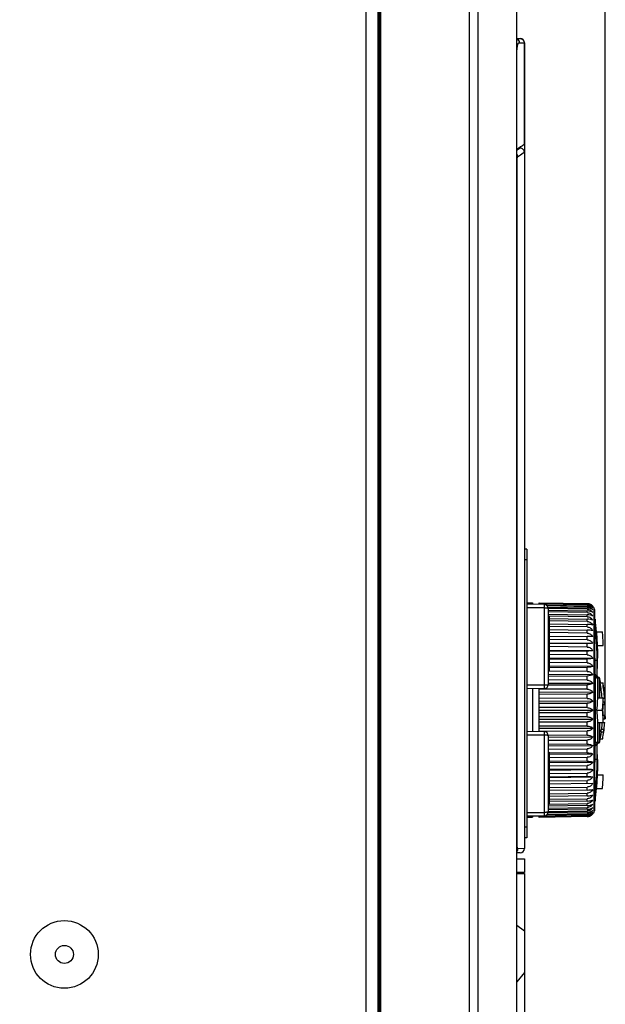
# Model space of a CAD drawing. Header units: millimetres. Extents: x 1117 to 38156, y -1945 to 7303.
# Tile 245 of 256: x 9301 to 9372, y 522 to 641. Entities that reach past the tile are written whole.
import ezdxf

# ---------------------------------------------------------------- set-up
doc = ezdxf.new("R2010")
doc.units = ezdxf.units.MM
doc.styles.get("Standard").update_dxf_attribs({"font": 'arial.ttf'})
doc.dimstyles.new('DIMSTYLE_1', dxfattribs={"dimtxt": 4.2, "dimasz": 3.6, "dimexe": 2.5, "dimexo": 0, "dimgap": 1.05, "dimtad": 1, "dimdsep": 46, "dimtxsty": 'Standard', "dimblk": '_FILLED', "dimblk1": '_FILLED', "dimblk2": '_FILLED', "dimcen": 0.09, "dimazin": 2, "dimtp": 0.01, "dimtm": 0.01, "dimtfac": 1, "dimtofl": 0, "dimtmove": 0, "dimatfit": 3, "dimldrblk": '_FILLED', "dimfxl": 0, "dimtolj": 1, "dimarcsym": 0})

# ---------------------------------------------------------------- blocks, each defined once
blk = doc.blocks.new('_FILLED')
at = {"color": 0, "linetype": 'ByBlock'}
blk.add_solid([(0, 0), (-1, 0.167), (-1, -0.167)], dxfattribs=at)
blk = doc.blocks.new('*D83')
at = {"color": 0, "linetype": 'Continuous', "lineweight": -2}
for p, q in [((9103.52, 697.05), (9103.52, 740.78)), ((9372.22, 557.71), (9372.22, 740.78)), ((9107.12, 738.28), (9368.62, 738.28))]:
    blk.add_line(p, q, dxfattribs=at)
at = {"layer": 'Defpoints', "color": 0, "linetype": 'Continuous'}
for p in [(9372.22, 738.28), (9103.52, 697.05), (9372.22, 557.71)]:
    blk.add_point(p, dxfattribs=at)
at = {"color": 0, "linetype": 'Continuous', "lineweight": -2, "xscale": 3.6, "yscale": 3.6, "zscale": 3.6, "rotation": 180}
blk.add_blockref('_FILLED', (9103.52, 738.28), dxfattribs=at)
at = {"color": 0, "linetype": 'Continuous', "lineweight": -2, "xscale": 3.6, "yscale": 3.6, "zscale": 3.6}
blk.add_blockref('_FILLED', (9372.22, 738.28), dxfattribs=at)
at = {"color": 0, "linetype": 'Continuous', "insert": (9228.76, 744.43), "char_height": 10, "attachment_point": 5}
blk.add_mtext('\\A1;268.7', dxfattribs=at)

msp = doc.modelspace()

# ---------------------------------------------------------------- linework, layer by layer
at = {"color": 7, "linetype": 'Continuous'}
for p, q in [((9344.724, 67.051), (9344.724, 683.051)), ((9345.024, 67.051), (9345.024, 683.051)), ((9355.793, 67.051), (9355.793, 683.051)), ((9356.813, 67.051), (9356.813, 683.051)), ((9361.519, 67.051), (9361.519, 683.051)), ((9361.524, 68.251), (9361.524, 681.851)), ((9343.224, 681.051), (9343.224, 69.051)), ((9344.822, 681.051), (9344.822, 69.051)), ((9361.524, 639.031), (9361.933, 639.024)), ((9361.805, 638.535), (9362.415, 638.524)), ((9362.415, 638.524), (9362.424, 638.524)), ((9362.415, 638.524), (9362.415, 626.193)), ((9362.424, 638.524), (9362.424, 626.205)), ((9361.924, 625.756), (9361.924, 625.873)), ((9362.424, 626.193), (9362.424, 540.87)), ((9362.424, 625.254), (9362.424, 625.266)), ((9361.524, 624.222), (9361.544, 624.222)), ((9361.544, 541.355), (9361.544, 624.222)), ((9362.724, 577.161), (9362.424, 577.161)), ((9362.724, 577.161), (9362.724, 542.161)), ((9362.724, 575.861), (9362.424, 575.861)), ((9362.724, 570.655), (9363.424, 570.643)), ((9364.833, 570.456), (9362.724, 570.493)), ((9363.424, 570.643), (9363.424, 570.48)), ((9364.224, 570.657), (9370.044, 570.556)), ((9364.224, 570.466), (9364.224, 570.657)), ((9370.044, 570.532), (9364.224, 570.634)), ((9364.224, 570.582), (9370.044, 570.481)), ((9370.044, 570.411), (9364.224, 570.512)), ((9364.833, 570.456), (9364.833, 560.265)), ((9365.062, 570.394), (9370.044, 570.308)), ((9370.044, 570.532), (9370.044, 570.556)), ((9370.044, 570.411), (9370.044, 570.481)), ((9364.833, 570.061), (9362.724, 570.061)), ((9370.044, 570.193), (9365.203, 570.275)), ((9365.295, 570.119), (9370.044, 570.039)), ((9370.044, 569.88), (9365.324, 569.957)), ((9365.324, 569.956), (9365.324, 560.765)), ((9365.324, 569.753), (9370.044, 569.676)), ((9370.044, 569.473), (9365.324, 569.548)), ((9365.324, 569.296), (9370.044, 569.221)), ((9370.044, 570.193), (9370.044, 570.308)), ((9370.044, 569.88), (9370.044, 570.039)), ((9370.044, 569.473), (9370.044, 569.676)), ((9370.044, 568.977), (9370.044, 569.221)), ((9370.89, 569.918), (9370.899, 569.861)), ((9370.89, 545.403), (9370.89, 569.918)), ((9370.899, 569.861), (9370.899, 545.461)), ((9365.324, 569.061), (9365.424, 569.061)), ((9365.424, 569.061), (9365.424, 562.461)), ((9370.044, 568.977), (9365.424, 569.047)), ((9365.424, 568.749), (9370.044, 568.679)), ((9370.044, 568.395), (9365.424, 568.461)), ((9365.424, 568.119), (9370.044, 568.052)), ((9370.044, 568.395), (9370.044, 568.679)), ((9370.044, 567.73), (9370.044, 568.052)), ((9370.899, 567.937), (9370.92, 567.949)), ((9370.978, 568.694), (9370.978, 567.978)), ((9365.324, 567.461), (9365.424, 567.461)), ((9370.044, 567.73), (9365.424, 567.792)), ((9365.424, 567.409), (9370.044, 567.347)), ((9370.044, 566.99), (9365.424, 567.047)), ((9370.044, 566.99), (9370.044, 567.347)), ((9371.179, 567.161), (9371.882, 567.161)), ((9365.424, 566.625), (9370.044, 566.568)), ((9370.044, 566.178), (9365.424, 566.23)), ((9365.424, 565.809), (9370.711, 565.75)), ((9365.424, 565.773), (9370.044, 565.721)), ((9370.711, 566.56), (9370.044, 566.568)), ((9370.044, 566.178), (9370.044, 566.568)), ((9370.044, 565.301), (9370.044, 565.721)), ((9365.324, 564.961), (9365.424, 564.961)), ((9370.044, 565.301), (9365.424, 565.347)), ((9365.424, 564.932), (9370.711, 564.879)), ((9365.424, 564.859), (9370.044, 564.813)), ((9370.044, 564.366), (9365.424, 564.407)), ((9370.044, 564.366), (9370.044, 564.813)), ((9371.272, 565.495), (9371.972, 565.495)), ((9371.279, 565.064), (9371.279, 563.956)), ((9365.424, 563.999), (9370.711, 563.953)), ((9365.424, 563.89), (9370.044, 563.85)), ((9370.044, 563.381), (9365.424, 563.415)), ((9370.044, 563.381), (9370.044, 563.85)), ((9371.205, 563.658), (9370.988, 563.65)), ((9371.268, 563.047), (9371.275, 563.424)), ((9371.274, 563.419), (9371.277, 563.618)), ((9371.276, 563.523), (9371.277, 563.655)), ((9365.324, 562.461), (9365.424, 562.461)), ((9370.044, 562.351), (9365.324, 562.379)), ((9365.324, 561.997), (9370.711, 561.965)), ((9365.424, 563.018), (9370.711, 562.979)), ((9365.424, 562.874), (9370.044, 562.84)), ((9370.044, 562.351), (9370.044, 562.84)), ((9371.205, 561.746), (9370.988, 561.998)), ((9371.255, 562.21), (9371.256, 562.337)), ((9371.255, 562.15), (9371.256, 562.27)), ((9371.256, 562.042), (9371.255, 562.152)), ((9371.256, 562.334), (9371.257, 562.472)), ((9371.257, 561.948), (9371.256, 562.043)), ((9371.258, 561.903), (9371.256, 561.993)), ((9371.257, 562.404), (9371.258, 562.549)), ((9371.258, 562.546), (9371.263, 562.783)), ((9371.261, 562.704), (9371.269, 563.134)), ((9371.266, 562.954), (9371.268, 563.043)), ((9365.324, 561.819), (9370.044, 561.791)), ((9370.044, 561.286), (9365.324, 561.308)), ((9365.324, 560.942), (9370.711, 560.918)), ((9370.044, 561.286), (9370.044, 561.791)), ((9370.92, 561.733), (9370.899, 561.763)), ((9370.978, 561.569), (9370.978, 553.752)), ((9371.203, 561.773), (9371.204, 561.75)), ((9371.23, 561.712), (9371.205, 561.746)), ((9371.259, 561.863), (9371.258, 561.904)), ((9371.26, 561.826), (9371.259, 561.863)), ((9371.262, 561.761), (9371.261, 561.792)), ((9371.262, 561.76), (9371.261, 561.791)), ((9371.36, 561.661), (9371.268, 561.661)), ((9371.279, 561.546), (9371.277, 561.584)), ((9371.279, 561.546), (9371.279, 559.161)), ((9371.36, 559.161), (9371.36, 561.661)), ((9371.556, 559.161), (9371.556, 561.499)), ((9371.611, 560.961), (9371.957, 560.961)), ((9364.833, 560.661), (9362.724, 560.661)), ((9364.833, 560.265), (9362.724, 560.229)), ((9363.424, 560.241), (9363.424, 555.08)), ((9364.224, 555.066), (9364.224, 560.255)), ((9370.044, 560.194), (9364.224, 560.211)), ((9364.224, 559.866), (9370.711, 559.846)), ((9364.224, 559.624), (9370.044, 559.606)), ((9365.324, 560.731), (9370.044, 560.71)), ((9370.044, 560.194), (9370.044, 560.71)), ((9370.044, 559.082), (9370.044, 559.606)), ((9372.005, 560.648), (9371.982, 560.648)), ((9370.044, 559.082), (9364.224, 559.09)), ((9364.224, 558.767), (9370.711, 558.757)), ((9364.224, 558.496), (9370.044, 558.487)), ((9370.044, 557.959), (9370.044, 558.487)), ((9371.272, 559.161), (9371.972, 559.161)), ((9371.966, 558.669), (9372.2, 558.669)), ((9371.971, 559.086), (9372.151, 559.086)), ((9372.14, 559.294), (9372.159, 559.294)), ((9372.213, 558.356), (9372.2, 558.669)), ((9370.044, 557.959), (9364.224, 557.959)), ((9364.224, 557.661), (9370.711, 557.661)), ((9364.224, 557.362), (9370.044, 557.362)), ((9370.044, 556.834), (9370.044, 557.362)), ((9371.179, 557.661), (9371.882, 557.661)), ((9371.96, 558.356), (9372.213, 558.356)), ((9370.044, 556.834), (9364.224, 556.825)), ((9364.224, 556.554), (9370.711, 556.564)), ((9364.224, 556.231), (9370.044, 556.24)), ((9370.044, 555.715), (9370.044, 556.24)), ((9371.272, 556.161), (9371.972, 556.161)), ((9371.279, 556.161), (9371.279, 553.774)), ((9371.36, 553.661), (9371.36, 556.161)), ((9371.556, 553.823), (9371.556, 556.161)), ((9371.958, 557.054), (9372.174, 557.054)), ((9371.967, 556.586), (9372.196, 556.586)), ((9371.972, 556.169), (9372.149, 556.169)), ((9372.189, 556.898), (9372.21, 556.898)), ((9372.21, 556.898), (9372.196, 556.586)), ((9362.724, 555.093), (9364.833, 555.056)), ((9370.044, 555.715), (9364.224, 555.698)), ((9364.224, 555.456), (9370.711, 555.475)), ((9364.224, 555.11), (9370.044, 555.128)), ((9364.833, 555.056), (9364.833, 544.865)), ((9370.044, 554.611), (9370.044, 555.128)), ((9371.709, 555.023), (9372.054, 555.023)), ((9371.748, 555.336), (9372.092, 555.336)), ((9362.724, 554.661), (9364.833, 554.661)), ((9370.044, 554.611), (9365.324, 554.59)), ((9365.324, 554.556), (9365.324, 545.365)), ((9365.324, 554.379), (9370.711, 554.403)), ((9365.324, 554.014), (9370.044, 554.035)), ((9370.044, 553.531), (9370.044, 554.035)), ((9371.205, 553.575), (9371.238, 553.622)), ((9371.264, 553.595), (9371.266, 553.629)), ((9371.265, 553.622), (9371.267, 553.651)), ((9371.36, 553.661), (9371.268, 553.661)), ((9371.622, 554.19), (9371.907, 554.19)), ((9370.044, 553.531), (9365.324, 553.502)), ((9365.324, 553.324), (9370.711, 553.356)), ((9365.324, 552.942), (9370.044, 552.97)), ((9365.324, 552.561), (9365.424, 552.561)), ((9365.424, 552.561), (9365.424, 547.261)), ((9370.044, 552.481), (9365.424, 552.447)), ((9370.044, 552.481), (9370.044, 552.97)), ((9370.899, 553.558), (9370.92, 553.588)), ((9371.205, 553.575), (9370.988, 553.323)), ((9371.205, 553.575), (9371.205, 553.575)), ((9371.255, 553.156), (9371.256, 553.27)), ((9371.255, 553.071), (9371.255, 553.191)), ((9371.256, 552.938), (9371.255, 553.094)), ((9371.256, 553.322), (9371.257, 553.394)), ((9371.256, 553.246), (9371.257, 553.348)), ((9371.258, 552.793), (9371.256, 552.961)), ((9371.257, 553.371), (9371.258, 553.436)), ((9371.258, 553.416), (9371.259, 553.476)), ((9371.26, 552.655), (9371.258, 552.814)), ((9371.259, 553.459), (9371.261, 553.513)), ((9371.274, 551.91), (9371.259, 552.717)), ((9371.26, 553.498), (9371.262, 553.546)), ((9371.261, 553.533), (9371.263, 553.577)), ((9371.263, 553.566), (9371.264, 553.605)), ((9365.324, 552.161), (9365.424, 552.161)), ((9365.424, 552.303), (9370.711, 552.342)), ((9365.424, 551.907), (9370.044, 551.941)), ((9370.044, 551.471), (9365.424, 551.431)), ((9365.424, 551.322), (9370.711, 551.368)), ((9370.044, 551.471), (9370.044, 551.941)), ((9371.205, 551.663), (9370.988, 551.672)), ((9371.276, 551.807), (9371.273, 552.007)), ((9371.277, 551.667), (9371.274, 551.908)), ((9371.277, 551.666), (9371.277, 551.703)), ((9371.277, 551.667), (9371.279, 551.359)), ((9371.279, 551.359), (9371.279, 550.257)), ((9365.424, 550.914), (9370.044, 550.955)), ((9370.044, 550.509), (9365.424, 550.462)), ((9365.424, 550.389), (9370.711, 550.442)), ((9370.044, 550.509), (9370.044, 550.955)), ((9371.259, 550.268), (9371.258, 550.258)), ((9371.259, 550.268), (9371.258, 550.258)), ((9365.424, 549.974), (9370.044, 550.02)), ((9370.044, 549.6), (9365.424, 549.549)), ((9365.424, 549.512), (9370.711, 549.571)), ((9365.424, 549.092), (9370.044, 549.143)), ((9370.044, 549.6), (9370.044, 550.02)), ((9370.044, 548.753), (9370.044, 549.143)), ((9371.272, 549.827), (9371.972, 549.827)), ((9365.324, 547.661), (9365.424, 547.661)), ((9370.711, 548.762), (9365.424, 548.696)), ((9365.424, 548.275), (9370.044, 548.332)), ((9370.044, 547.974), (9365.424, 547.912)), ((9370.044, 547.974), (9370.044, 548.332)), ((9371.179, 548.161), (9371.882, 548.161)), ((9365.324, 547.261), (9365.424, 547.261)), ((9365.424, 547.252), (9365.424, 546.261)), ((9370.044, 546.642), (9365.424, 546.573)), ((9365.425, 547.529), (9370.044, 547.591)), ((9370.044, 547.269), (9365.425, 547.203)), ((9365.425, 546.861), (9370.044, 546.927)), ((9370.044, 547.269), (9370.044, 547.591)), ((9370.044, 546.642), (9370.044, 546.927)), ((9370.92, 547.372), (9370.899, 547.384)), ((9370.978, 547.343), (9370.978, 546.628)), ((9370.044, 545.282), (9365.295, 545.202)), ((9365.324, 546.261), (9365.424, 546.261)), ((9370.044, 546.1), (9365.324, 546.025)), ((9365.324, 545.773), (9370.044, 545.848)), ((9370.044, 545.645), (9365.324, 545.568)), ((9365.324, 545.364), (9370.044, 545.441)), ((9365.424, 546.274), (9370.044, 546.344)), ((9370.044, 546.1), (9370.044, 546.344)), ((9370.044, 545.645), (9370.044, 545.848)), ((9370.044, 545.282), (9370.044, 545.441)), ((9370.89, 545.403), (9370.899, 545.461)), ((9362.724, 545.261), (9364.833, 545.261)), ((9362.724, 544.829), (9364.833, 544.865)), ((9362.724, 544.666), (9363.424, 544.678)), ((9363.424, 544.841), (9363.424, 544.678)), ((9364.224, 544.81), (9370.044, 544.91)), ((9364.224, 544.664), (9364.224, 544.855)), ((9370.044, 544.841), (9364.224, 544.739)), ((9364.224, 544.687), (9370.044, 544.789)), ((9370.044, 544.766), (9364.224, 544.664)), ((9370.044, 545.013), (9365.062, 544.928)), ((9365.203, 545.046), (9370.044, 545.128)), ((9370.044, 545.013), (9370.044, 545.128)), ((9370.044, 544.841), (9370.044, 544.91)), ((9370.044, 544.766), (9370.044, 544.789)), ((9362.724, 543.461), (9362.424, 543.461)), ((9362.724, 542.161), (9362.424, 542.161)), ((9361.524, 541.355), (9361.544, 541.355)), ((9362.424, 540.87), (9361.644, 540.857)), ((9361.933, 540.37), (9361.524, 540.363)), ((9361.524, 539.641), (9362.424, 539.626)), ((9362.424, 539.626), (9362.424, 537.997)), ((9362.424, 537.997), (9361.524, 537.992)), ((9361.524, 537.861), (9362.424, 537.861)), ((9362.424, 537.861), (9362.424, 468.696)), ((9362.424, 530.861), (9361.524, 531.542)), ((9362.424, 525.861), (9361.524, 524.742))]:
    msp.add_line(p, q, dxfattribs=at)
for points in [[(9371.277, 561.584), (9371.251, 561.674), (9371.23, 561.712)], [(9371.261, 561.791), (9371.26, 561.827), (9371.259, 561.864)], [(9371.269, 561.646), (9371.267, 561.663), (9371.266, 561.683), (9371.265, 561.706), (9371.264, 561.732), (9371.262, 561.761)], [(9371.271, 561.619), (9371.27, 561.631), (9371.269, 561.646)], [(9371.238, 553.622), (9371.276, 553.731), (9371.279, 553.774)], [(9371.267, 553.645), (9371.268, 553.669), (9371.269, 553.685), (9371.27, 553.698), (9371.271, 553.708), (9371.272, 553.715), (9371.272, 553.716)]]:
    msp.add_lwpolyline(points, dxfattribs=at)
for radius in [4.1, 1.09]:
    msp.add_circle((9306.724, 528.051), radius, dxfattribs=at)
for centre, radius, start, end in [((9361.924, 638.524), 0.5, 0, 89), ((9370.58, 612.445), 15.878, 124.17918, 124.77175), ((9370.321, 612.827), 15.417, 123.0012, 124.18198), ((9364.824, 569.956), 0.5, 0.0142, 89), ((9370.028, 569.635), 0.921, 80.71353, 88.9953), ((9370.029, 569.692), 0.84, 88.65528, 89.00345), ((9370.026, 569.47), 1.011, 81.46307, 89.00424), ((9370.03, 569.625), 0.787, 88.23315, 89.01454), ((9370.029, 569.642), 0.914, 78.99008, 80.70663), ((9370.028, 569.483), 0.998, 79.88594, 81.45412), ((9370.029, 569.644), 0.912, 72.68935, 78.9983), ((9370.03, 569.493), 0.987, 74.10412, 79.90253), ((9370.03, 569.647), 0.909, 70.62617, 72.68746), ((9370.034, 569.505), 0.975, 72.19477, 74.09983), ((9370.033, 569.654), 0.901, 64.10781, 70.63463), ((9370.041, 569.526), 0.952, 66.12277, 72.21771), ((9370.035, 569.658), 0.896, 63.31281, 64.10563), ((9370.047, 569.54), 0.938, 65.37005, 66.11533), ((9370.038, 569.664), 0.89, 56.17166, 63.32226), ((9370.057, 569.561), 0.914, 58.59478, 65.40345), ((9370.04, 569.668), 0.886, 54.88933, 56.16866), ((9370.066, 569.577), 0.896, 57.35425, 58.58405), ((9370.043, 569.671), 0.881, 48.30065, 54.89473), ((9370.079, 569.596), 0.873, 50.95113, 57.38378), ((9370.045, 569.673), 0.878, 47.14254, 48.2991), ((9370.025, 569.178), 1.13, 82.28039, 89.01853), ((9370.022, 568.746), 1.294, 83.15666, 89.04083), ((9370.027, 569.198), 1.11, 80.86256, 82.26879), ((9370.026, 568.775), 1.264, 81.91322, 83.14489), ((9370.031, 569.219), 1.089, 75.65482, 80.88561), ((9370.031, 568.808), 1.23, 77.3325, 81.94036), ((9370.036, 569.241), 1.066, 73.92048, 75.64866), ((9370.039, 568.843), 1.194, 75.79452, 77.32513), ((9370.048, 569.279), 1.026, 68.36796, 73.95554), ((9370.055, 568.903), 1.132, 70.83787, 75.83826), ((9370.058, 569.304), 0.999, 67.6681, 68.35603), ((9370.068, 568.943), 1.09, 70.20278, 70.82264), ((9370.075, 569.344), 0.956, 61.35297, 67.72337), ((9370.092, 569.006), 1.023, 64.45573, 70.27563), ((9370.092, 569.375), 0.921, 60.17259, 61.33507), ((9370.115, 569.055), 0.969, 63.35852, 64.43192), ((9370.114, 569.412), 0.877, 54.0466, 60.2267), ((9370.147, 569.116), 0.9, 57.62828, 63.4353), ((9370.089, 569.609), 0.857, 49.80247, 50.94181), ((9370.133, 569.438), 0.845, 52.92243, 54.02921), ((9370.173, 569.158), 0.851, 56.55055, 57.60326), ((9370.046, 569.674), 0.877, 40.66539, 47.1435), ((9370.102, 569.623), 0.837, 43.34882, 49.82902), ((9370.157, 569.47), 0.805, 46.56968, 52.97812), ((9370.028, 569.659), 0.9, 16.72489, 40.66532), ((9370.78, 568.661), 0.2, 9.49673, 53.33926), ((9349.279, 565.064), 22, 5.46914, 9.49673), ((9351.109, 565.25), 20.161, 3.15714, 5.43763), ((9351.475, 565.275), 20.494, 3.42993, 5.27982), ((9348.752, 565.108), 22.522, 2.81657, 3.18721), ((9345.532, 564.964), 25.745, 1.18003, 2.78408), ((9349.594, 565.155), 22.378, 3.08889, 3.4489), ((9346.036, 564.983), 25.941, 1.13025, 3.04388), ((9349.279, 565.064), 22, 0, 1.12245), ((9340.085, 563.963), 31.194, 359.43463, 359.98822), ((9371.36, 561.461), 0.2, 10.95278, 90), ((9351.724, 557.661), 20.2, 9.40234, 10.95278), ((9351.724, 557.661), 20.158, 4.27047, 9.42205), ((9351.724, 557.661), 20.459, 3.99402, 9.28238), ((9351.724, 557.661), 20.5, 8.37997, 9.26353), ((9364.824, 560.765), 0.5, 271, 359.9858), ((9351.724, 557.661), 20.477, 3.99055, 8.38933), ((9351.724, 557.661), 20.5, 4.56996, 8.37982), ((9304.518, 559.704), 67.456, 358.85569, 359.12116), ((9289.517, 559.93), 82.458, 359.12363, 359.41318), ((9351.724, 557.661), 20.481, 3.98966, 4.56963), ((9351.724, 557.661), 20.459, 1.94909, 2.82504), ((9318.372, 559.414), 53.598, 358.12563, 358.86972), ((9313.89, 555.786), 58.083, 0.78928, 1.85001), ((9366.768, 557.791), 5.456, 352.24491, 355.70235), ((9366.809, 557.785), 5.415, 0.48258, 6.05846), ((9366.816, 557.787), 5.408, 355.70618, 357.6063), ((9366.625, 557.519), 5.599, 355.89812, 359.45351), ((9366.828, 557.786), 5.396, 357.60703, 357.95753), ((9366.834, 557.786), 5.39, 357.95742, 0.47448), ((9351.724, 557.661), 20.5, 359.45557, 0), ((9351.724, 557.661), 20.2, 353.39066, 355.74102), ((9285.869, 555.346), 86.106, 0.54213, 0.82495), ((9351.724, 557.661), 20.479, 353.48101, 355.82288), ((9351.724, 557.661), 20.459, 356.98802, 358.30192), ((9366.586, 557.522), 5.638, 353.64609, 355.89774), ((9364.824, 554.556), 0.5, 0.0142, 89), ((9351.724, 557.661), 20.2, 349.04722, 352.48008), ((9351.724, 557.661), 20.158, 352.48183, 353.37687), ((9351.724, 557.661), 20.479, 350.24213, 352.60019), ((9351.724, 557.661), 20.459, 352.59293, 353.47462), ((9351.724, 557.661), 20.5, 352.60792, 353.48781), ((9371.36, 553.861), 0.2, 270, 349.04722), ((9342.808, 551.345), 28.471, 357.83189, 359.85118), ((9349.279, 550.257), 22, 358.87755, 0), ((9351.109, 550.071), 20.161, 354.56237, 356.84286), ((9348.752, 550.213), 22.522, 356.81278, 357.18331), ((9345.532, 550.357), 25.745, 357.21581, 358.81998), ((9351.168, 550.071), 20.802, 354.73055, 356.94036), ((9346.036, 550.338), 25.941, 356.95612, 358.86975), ((9349.279, 550.257), 22, 350.50327, 354.53086), ((9370.78, 546.661), 0.2, 306.66074, 350.50327), ((9364.824, 545.365), 0.5, 271, 359.9858), ((9370.022, 546.577), 1.295, 270.9625, 276.8407), ((9370.026, 546.543), 1.26, 276.85164, 278.08722), ((9370.029, 546.524), 1.242, 278.08121, 282.6457), ((9370.04, 546.473), 1.189, 282.67101, 284.20809), ((9370.05, 546.433), 1.148, 284.19711, 289.12765), ((9370.069, 546.376), 1.088, 289.17463, 289.79571), ((9370.085, 546.332), 1.041, 289.77347, 295.49549), ((9370.115, 546.266), 0.969, 295.56691, 296.64034), ((9370.139, 546.22), 0.917, 296.61625, 302.32039), ((9370.173, 546.164), 0.851, 302.39742, 303.44953), ((9370.151, 545.859), 0.815, 307.0596, 313.39244), ((9370.028, 545.662), 0.9, 319.33468, 343.27511), ((9370.025, 546.145), 1.132, 270.98528, 277.71659), ((9370.03, 545.697), 0.788, 270.9854, 271.71326), ((9370.026, 545.852), 1.011, 270.99843, 278.53514), ((9370.028, 545.676), 0.911, 271.00038, 271.43575), ((9370.028, 545.687), 0.922, 271.43984, 279.28296), ((9370.028, 546.12), 1.107, 277.72724, 279.13794), ((9370.029, 545.835), 0.995, 278.54146, 280.11462), ((9370.029, 545.679), 0.914, 279.29335, 281.00993), ((9370.029, 545.677), 0.911, 279.28851, 281.01055), ((9370.029, 546.11), 1.097, 279.13335, 284.32595), ((9370.029, 545.833), 0.992, 280.11212, 285.88093), ((9370.029, 545.68), 0.914, 281.01069, 287.30135), ((9370.038, 546.076), 1.062, 284.34699, 286.08247), ((9370.035, 545.813), 0.971, 285.89537, 287.80848), ((9370.03, 545.675), 0.909, 287.31253, 289.37382), ((9370.032, 545.671), 0.905, 287.30733, 289.37734), ((9370.045, 546.052), 1.037, 286.07409, 291.60341), ((9370.039, 545.801), 0.959, 287.80367, 293.85693), ((9370.032, 545.67), 0.904, 289.37677, 295.88197), ((9370.059, 546.015), 0.997, 291.64094, 292.33023), ((9370.048, 545.78), 0.936, 293.88139, 294.62815), ((9370.036, 545.661), 0.895, 295.8909, 296.68525), ((9370.07, 545.987), 0.967, 292.31365, 298.61036), ((9370.054, 545.766), 0.92, 294.61865, 301.38351), ((9370.037, 545.659), 0.891, 296.68357, 303.82288), ((9370.092, 545.946), 0.921, 298.66367, 299.82617), ((9370.067, 545.745), 0.896, 301.4146, 302.64445), ((9370.04, 545.654), 0.885, 303.82993, 305.10931), ((9370.109, 545.917), 0.887, 299.80909, 305.91784), ((9370.076, 545.73), 0.878, 302.63505, 309.03029), ((9370.043, 545.65), 0.882, 305.10753, 311.69732), ((9370.132, 545.883), 0.846, 305.97151, 307.07765), ((9370.089, 545.713), 0.857, 309.05893, 310.19761), ((9370.044, 545.648), 0.879, 311.70164, 312.85754), ((9370.099, 545.701), 0.842, 310.1888, 316.63319), ((9370.046, 545.647), 0.877, 312.85694, 319.334), ((9361.924, 540.87), 0.5, 271, 0)]:
    msp.add_arc(centre, radius, start, end, dxfattribs=at)
msp.add_ellipse((9368.242, 392.176), major_axis=(0, 235.824), ratio=0.2000003, start_param=0.1238702, end_param=0.142916, dxfattribs=at)
for points, knots in [([(9361.523, 637.528), (9361.528, 637.6), (9361.539, 637.737), (9361.563, 637.932), (9361.593, 638.106), (9361.627, 638.253), (9361.667, 638.373), (9361.711, 638.47), (9361.767, 638.536), (9361.805, 638.535)], [0, 0, 0, 0, 0.1995912, 0.3836402, 0.5479985, 0.6893155, 0.805161, 0.8943636, 1, 1, 1, 1]), ([(9361.526, 638.986), (9361.608, 638.946), (9361.753, 638.815), (9361.805, 638.627), (9361.805, 638.535)], [0, 0, 0, 0, 0.4975107, 1, 1, 1, 1]), ([(9361.933, 639.024), (9361.996, 639.023), (9362.124, 638.995), (9362.284, 638.883), (9362.39, 638.718), (9362.415, 638.589), (9362.415, 638.524)], [0, 0, 0, 0, 0.2477842, 0.4968189, 0.7477094, 1, 1, 1, 1]), ([(9361.629, 624.717), (9361.695, 624.765), (9361.956, 624.955), (9362.222, 625.136), (9362.424, 625.267)], [0, 0, 0, 0, 0.2537333, 1, 1, 1, 1]), ([(9362.424, 625.267), (9362.423, 625.33), (9362.394, 625.459), (9362.282, 625.62), (9362.118, 625.729), (9361.988, 625.755), (9361.924, 625.756)], [0, 0, 0, 0, 0.2492152, 0.4994812, 0.7500461, 1, 1, 1, 1]), ([(9362.415, 626.193), (9362.416, 626.193), (9362.421, 626.196), (9362.424, 626.201), (9362.424, 626.205)], [0, 0, 0, 0, 0.3267338, 1, 1, 1, 1]), ([(9361.531, 625.003), (9361.547, 624.982), (9361.6, 624.896), (9361.627, 624.793), (9361.629, 624.717)], [0, 0, 0, 0, 0.2522278, 1, 1, 1, 1]), ([(9361.544, 624.222), (9361.544, 624.281), (9361.547, 624.391), (9361.564, 624.538), (9361.586, 624.639), (9361.609, 624.693), (9361.622, 624.712), (9361.629, 624.717)], [0, 0, 0, 0, 0.3457968, 0.6478077, 0.8714725, 0.9476111, 1, 1, 1, 1]), ([(9370.049, 570.532), (9370.117, 570.531), (9370.251, 570.511), (9370.434, 570.438), (9370.59, 570.332), (9370.674, 570.244), (9370.711, 570.198)], [0, 0, 0, 0, 0.2670316, 0.5246219, 0.7687251, 1, 1, 1, 1]), ([(9370.055, 570.411), (9370.122, 570.409), (9370.256, 570.388), (9370.438, 570.309), (9370.592, 570.196), (9370.675, 570.103), (9370.711, 570.054)], [0, 0, 0, 0, 0.2630881, 0.5188193, 0.7642482, 1, 1, 1, 1]), ([(9364.833, 570.061), (9364.897, 570.061), (9364.989, 570.058), (9365.106, 570.049), (9365.18, 570.038), (9365.24, 570.024), (9365.285, 570.007), (9365.316, 569.986), (9365.324, 569.965), (9365.324, 569.956)], [0, 0, 0, 0, 0.364417, 0.5282369, 0.6717299, 0.7904395, 0.8821426, 0.9483835, 1, 1, 1, 1]), ([(9370.044, 570.193), (9370.113, 570.192), (9370.249, 570.171), (9370.434, 570.088), (9370.591, 569.967), (9370.675, 569.869), (9370.711, 569.817)], [0, 0, 0, 0, 0.2595562, 0.5138316, 0.760488, 1, 1, 1, 1]), ([(9370.044, 569.88), (9370.113, 569.879), (9370.25, 569.857), (9370.435, 569.77), (9370.591, 569.643), (9370.675, 569.541), (9370.711, 569.487)], [0, 0, 0, 0, 0.2565657, 0.5095097, 0.7572066, 1, 1, 1, 1]), ([(9370.711, 569.487), (9370.627, 569.546), (9370.409, 569.641), (9370.175, 569.674), (9370.044, 569.676)], [0, 0, 0, 0, 0.4398354, 1, 1, 1, 1]), ([(9370.044, 569.473), (9370.113, 569.472), (9370.25, 569.449), (9370.436, 569.359), (9370.592, 569.228), (9370.675, 569.122), (9370.711, 569.067)], [0, 0, 0, 0, 0.2541051, 0.5059629, 0.7545245, 1, 1, 1, 1]), ([(9370.711, 569.067), (9370.671, 569.089), (9370.58, 569.131), (9370.36, 569.198), (9370.174, 569.219), (9370.044, 569.221)], [0, 0, 0, 0, 0.1979318, 0.4335818, 1, 1, 1, 1]), ([(9370.711, 569.817), (9370.706, 569.821), (9370.683, 569.839), (9370.66, 569.856), (9370.642, 569.868)], [0, 0, 0, 0, 0.243004, 1, 1, 1, 1]), ([(9370.044, 568.977), (9370.113, 568.976), (9370.251, 568.952), (9370.437, 568.86), (9370.592, 568.725), (9370.675, 568.617), (9370.711, 568.56)], [0, 0, 0, 0, 0.2521547, 0.5031976, 0.7524955, 1, 1, 1, 1]), ([(9370.711, 568.56), (9370.671, 568.577), (9370.579, 568.609), (9370.358, 568.661), (9370.174, 568.677), (9370.044, 568.679)], [0, 0, 0, 0, 0.1929468, 0.4275068, 1, 1, 1, 1]), ([(9370.044, 568.395), (9370.113, 568.394), (9370.251, 568.37), (9370.437, 568.275), (9370.593, 568.138), (9370.675, 568.028), (9370.711, 567.97)], [0, 0, 0, 0, 0.2508356, 0.5012508, 0.750969, 1, 1, 1, 1]), ([(9370.507, 568.015), (9370.436, 568.026), (9370.282, 568.044), (9370.127, 568.051), (9370.044, 568.052)], [0, 0, 0, 0, 0.4659002, 1, 1, 1, 1]), ([(9370.711, 567.97), (9370.696, 567.974), (9370.629, 567.992), (9370.561, 568.006), (9370.507, 568.015)], [0, 0, 0, 0, 0.2183411, 1, 1, 1, 1]), ([(9370.978, 567.978), (9370.973, 568.002), (9370.955, 568.048), (9370.92, 568.083), (9370.9, 568.097)], [0, 0, 0, 0, 0.4943506, 1, 1, 1, 1]), ([(9370.978, 567.978), (9370.977, 567.976), (9370.971, 567.97), (9370.952, 567.959), (9370.934, 567.953), (9370.92, 567.949)], [0, 0, 0, 0, 0.1257689, 0.3308219, 1, 1, 1, 1]), ([(9370.92, 567.949), (9371.018, 567.239), (9371.125, 566.167), (9371.193, 564.734), (9371.204, 564.017), (9371.205, 563.658)], [0, 0, 0, 0, 0.4999524, 0.7499751, 1, 1, 1, 1]), ([(9370.978, 567.978), (9371.082, 567.315), (9371.234, 565.978), (9371.279, 564.634), (9371.279, 563.962)], [0, 0, 0, 0, 0.4999698, 1, 1, 1, 1]), ([(9370.044, 567.73), (9370.113, 567.73), (9370.251, 567.705), (9370.437, 567.61), (9370.593, 567.471), (9370.675, 567.36), (9370.711, 567.301)], [0, 0, 0, 0, 0.2500436, 0.5000977, 0.750094, 1, 1, 1, 1]), ([(9370.711, 567.301), (9370.619, 567.316), (9370.396, 567.337), (9370.173, 567.345), (9370.044, 567.347)], [0, 0, 0, 0, 0.4193924, 1, 1, 1, 1]), ([(9370.044, 566.99), (9370.113, 566.989), (9370.251, 566.965), (9370.437, 566.869), (9370.593, 566.73), (9370.675, 566.618), (9370.711, 566.56)], [0, 0, 0, 0, 0.2498189, 0.4997499, 0.7498194, 1, 1, 1, 1]), ([(9370.044, 566.178), (9370.113, 566.177), (9370.251, 566.153), (9370.437, 566.058), (9370.593, 565.92), (9370.675, 565.809), (9370.711, 565.75)], [0, 0, 0, 0, 0.2501626, 0.5002089, 0.7501457, 1, 1, 1, 1]), ([(9370.711, 565.75), (9370.618, 565.738), (9370.396, 565.723), (9370.173, 565.719), (9370.044, 565.721)], [0, 0, 0, 0, 0.4190005, 1, 1, 1, 1]), ([(9370.988, 563.65), (9370.978, 563.972), (9370.954, 564.643), (9370.92, 565.314), (9370.9, 565.662)], [0, 0, 0, 0, 0.4806748, 1, 1, 1, 1]), ([(9370.044, 565.301), (9370.113, 565.3), (9370.251, 565.277), (9370.437, 565.183), (9370.593, 565.047), (9370.675, 564.937), (9370.711, 564.879)], [0, 0, 0, 0, 0.2510742, 0.5014754, 0.7510746, 1, 1, 1, 1]), ([(9370.711, 564.879), (9370.67, 564.868), (9370.578, 564.848), (9370.356, 564.818), (9370.173, 564.811), (9370.044, 564.813)], [0, 0, 0, 0, 0.1884633, 0.4218632, 1, 1, 1, 1]), ([(9370.044, 564.366), (9370.113, 564.366), (9370.25, 564.343), (9370.436, 564.252), (9370.592, 564.118), (9370.675, 564.01), (9370.711, 563.953)], [0, 0, 0, 0, 0.2525155, 0.5035411, 0.7526595, 1, 1, 1, 1]), ([(9370.711, 563.953), (9370.671, 563.937), (9370.579, 563.907), (9370.357, 563.86), (9370.174, 563.849), (9370.044, 563.85)], [0, 0, 0, 0, 0.1922464, 0.4264849, 1, 1, 1, 1]), ([(9370.044, 563.381), (9370.113, 563.38), (9370.25, 563.358), (9370.436, 563.27), (9370.592, 563.14), (9370.675, 563.035), (9370.711, 562.979)], [0, 0, 0, 0, 0.254585, 0.5064277, 0.7547527, 1, 1, 1, 1]), ([(9370.988, 561.998), (9370.989, 561.998), (9370.991, 562.001), (9370.994, 562.011), (9370.998, 562.034), (9371, 562.073), (9371.003, 562.127), (9371.004, 562.195), (9371.006, 562.278), (9371.007, 562.373), (9371.007, 562.481), (9371.006, 562.601), (9371.005, 562.779), (9371.002, 563.021), (9370.997, 563.328), (9370.991, 563.541), (9370.988, 563.65)], [0, 0, 0, 0, 0.0017487, 0.0054671, 0.0198754, 0.043555, 0.0762609, 0.1177699, 0.1677414, 0.2257524, 0.2912809, 0.3636799, 0.4422044, 0.6145785, 0.8025145, 1, 1, 1, 1]), ([(9371.205, 563.658), (9371.204, 563.439), (9371.199, 563.028), (9371.192, 562.475), (9371.193, 562.065), (9371.199, 561.848), (9371.203, 561.773)], [0, 0, 0, 0, 0.3482862, 0.6540007, 0.8804085, 1, 1, 1, 1]), ([(9371.277, 563.655), (9371.277, 563.656), (9371.275, 563.655), (9371.272, 563.656), (9371.266, 563.656), (9371.258, 563.656), (9371.248, 563.657), (9371.23, 563.657), (9371.215, 563.658), (9371.205, 563.658)], [0, 0, 0, 0, 0.0167514, 0.0655837, 0.1463619, 0.2585364, 0.4012325, 0.5734899, 1, 1, 1, 1]), ([(9370.711, 562.979), (9370.671, 562.958), (9370.58, 562.918), (9370.359, 562.856), (9370.174, 562.839), (9370.044, 562.84)], [0, 0, 0, 0, 0.1971158, 0.4323664, 1, 1, 1, 1]), ([(9370.044, 562.351), (9370.113, 562.351), (9370.249, 562.33), (9370.435, 562.245), (9370.591, 562.12), (9370.675, 562.018), (9370.711, 561.965)], [0, 0, 0, 0, 0.2571665, 0.5101032, 0.7575066, 1, 1, 1, 1]), ([(9370.9, 561.999), (9370.918, 561.999), (9370.947, 562), (9370.976, 561.999), (9370.988, 561.998)], [0, 0, 0, 0, 0.6058587, 1, 1, 1, 1]), ([(9370.711, 561.965), (9370.627, 561.908), (9370.408, 561.817), (9370.174, 561.79), (9370.044, 561.791)], [0, 0, 0, 0, 0.4384901, 1, 1, 1, 1]), ([(9370.044, 561.286), (9370.113, 561.286), (9370.249, 561.266), (9370.434, 561.186), (9370.591, 561.067), (9370.675, 560.969), (9370.711, 560.918)], [0, 0, 0, 0, 0.2602764, 0.5145594, 0.7608676, 1, 1, 1, 1]), ([(9370.711, 560.918), (9370.673, 560.887), (9370.557, 560.812), (9370.333, 560.73), (9370.144, 560.71), (9370.044, 560.71)], [0, 0, 0, 0, 0.2085812, 0.576174, 1, 1, 1, 1]), ([(9370.978, 561.569), (9370.972, 561.58), (9370.946, 561.599), (9370.917, 561.609), (9370.9, 561.614)], [0, 0, 0, 0, 0.4000812, 1, 1, 1, 1]), ([(9370.92, 561.733), (9370.919, 561.734), (9370.913, 561.737), (9370.906, 561.738), (9370.901, 561.738)], [0, 0, 0, 0, 0.217119, 1, 1, 1, 1]), ([(9371.198, 561.746), (9371.188, 561.746), (9371.16, 561.744), (9371.104, 561.742), (9371.021, 561.739), (9370.957, 561.736), (9370.92, 561.733)], [0, 0, 0, 0, 0.1075759, 0.3063097, 0.602031, 1, 1, 1, 1]), ([(9370.92, 561.733), (9370.937, 561.71), (9370.965, 561.657), (9370.976, 561.598), (9370.978, 561.569)], [0, 0, 0, 0, 0.4993441, 1, 1, 1, 1]), ([(9371.279, 561.546), (9371.279, 561.546), (9371.277, 561.545), (9371.274, 561.544), (9371.268, 561.544), (9371.257, 561.544), (9371.236, 561.544), (9371.204, 561.547), (9371.162, 561.55), (9371.11, 561.555), (9371.047, 561.561), (9371.002, 561.566), (9370.978, 561.569)], [0, 0, 0, 0, 0.0047695, 0.0155758, 0.0335321, 0.0589345, 0.1328508, 0.2387529, 0.3776967, 0.5504716, 0.7577679, 1, 1, 1, 1]), ([(9371.205, 561.746), (9371.205, 561.745), (9371.202, 561.746), (9371.2, 561.746), (9371.198, 561.746)], [0, 0, 0, 0, 0.280311, 1, 1, 1, 1]), ([(9371.204, 561.75), (9371.204, 561.749), (9371.205, 561.748), (9371.205, 561.746), (9371.205, 561.746)], [0, 0, 0, 0, 0.7297588, 1, 1, 1, 1]), ([(9365.324, 560.765), (9365.324, 560.756), (9365.316, 560.736), (9365.285, 560.714), (9365.24, 560.697), (9365.18, 560.683), (9365.106, 560.673), (9364.989, 560.663), (9364.897, 560.661), (9364.833, 560.661)], [0, 0, 0, 0, 0.0515796, 0.1178605, 0.2095638, 0.3282689, 0.4717663, 0.6355827, 1, 1, 1, 1]), ([(9370.044, 560.194), (9370.112, 560.193), (9370.248, 560.175), (9370.433, 560.1), (9370.59, 559.988), (9370.674, 559.895), (9370.711, 559.846)], [0, 0, 0, 0, 0.2638854, 0.5197658, 0.7648242, 1, 1, 1, 1]), ([(9370.711, 559.846), (9370.631, 559.772), (9370.418, 559.646), (9370.175, 559.606), (9370.044, 559.606)], [0, 0, 0, 0, 0.4533567, 1, 1, 1, 1]), ([(9370.044, 559.082), (9370.112, 559.081), (9370.247, 559.065), (9370.432, 558.995), (9370.589, 558.89), (9370.674, 558.803), (9370.711, 558.757)], [0, 0, 0, 0, 0.2679496, 0.5256716, 0.7693504, 1, 1, 1, 1]), ([(9370.711, 558.757), (9370.633, 558.676), (9370.424, 558.535), (9370.176, 558.487), (9370.044, 558.487)], [0, 0, 0, 0, 0.4608534, 1, 1, 1, 1]), ([(9371.272, 559.161), (9371.269, 559.035), (9371.253, 558.535), (9371.219, 558.034), (9371.179, 557.661)], [0, 0, 0, 0, 0.2497991, 1, 1, 1, 1]), ([(9371.882, 557.661), (9371.895, 557.785), (9371.94, 558.284), (9371.963, 558.785), (9371.972, 559.161)], [0, 0, 0, 0, 0.250312, 1, 1, 1, 1]), ([(9370.044, 557.959), (9370.177, 557.959), (9370.429, 557.904), (9370.634, 557.748), (9370.711, 557.661)], [0, 0, 0, 0, 0.5319556, 1, 1, 1, 1]), ([(9370.711, 557.661), (9370.634, 557.573), (9370.429, 557.418), (9370.177, 557.362), (9370.044, 557.362)], [0, 0, 0, 0, 0.4681103, 1, 1, 1, 1]), ([(9371.179, 557.661), (9371.192, 557.536), (9371.239, 557.037), (9371.263, 556.536), (9371.272, 556.161)], [0, 0, 0, 0, 0.2503323, 1, 1, 1, 1]), ([(9371.972, 556.161), (9371.969, 556.286), (9371.954, 556.786), (9371.92, 557.287), (9371.882, 557.661)], [0, 0, 0, 0, 0.2498113, 1, 1, 1, 1]), ([(9370.044, 556.834), (9370.176, 556.834), (9370.424, 556.786), (9370.633, 556.645), (9370.711, 556.564)], [0, 0, 0, 0, 0.5391587, 1, 1, 1, 1]), ([(9370.711, 556.564), (9370.674, 556.518), (9370.589, 556.431), (9370.432, 556.326), (9370.247, 556.256), (9370.112, 556.24), (9370.044, 556.24)], [0, 0, 0, 0, 0.2306763, 0.4743402, 0.732014, 1, 1, 1, 1]), ([(9370.044, 555.715), (9370.175, 555.716), (9370.418, 555.675), (9370.631, 555.549), (9370.711, 555.475)], [0, 0, 0, 0, 0.5466555, 1, 1, 1, 1]), ([(9370.711, 555.475), (9370.674, 555.426), (9370.59, 555.334), (9370.433, 555.222), (9370.248, 555.146), (9370.112, 555.128), (9370.044, 555.128)], [0, 0, 0, 0, 0.2352027, 0.4802459, 0.7360788, 1, 1, 1, 1]), ([(9364.833, 554.661), (9364.897, 554.661), (9364.989, 554.658), (9365.106, 554.649), (9365.18, 554.638), (9365.24, 554.624), (9365.285, 554.607), (9365.316, 554.586), (9365.324, 554.565), (9365.324, 554.556)], [0, 0, 0, 0, 0.364417, 0.5282369, 0.6717299, 0.7904395, 0.8821426, 0.9483835, 1, 1, 1, 1]), ([(9370.044, 554.611), (9370.112, 554.612), (9370.346, 554.595), (9370.581, 554.508), (9370.711, 554.403)], [0, 0, 0, 0, 0.2891086, 1, 1, 1, 1]), ([(9370.711, 554.403), (9370.675, 554.352), (9370.591, 554.254), (9370.434, 554.135), (9370.249, 554.055), (9370.113, 554.035), (9370.044, 554.035)], [0, 0, 0, 0, 0.2391595, 0.4854523, 0.7396883, 1, 1, 1, 1]), ([(9370.978, 553.752), (9370.972, 553.741), (9370.946, 553.722), (9370.917, 553.712), (9370.9, 553.707)], [0, 0, 0, 0, 0.4000886, 1, 1, 1, 1]), ([(9370.978, 553.752), (9370.976, 553.723), (9370.965, 553.664), (9370.937, 553.611), (9370.92, 553.588)], [0, 0, 0, 0, 0.5006561, 1, 1, 1, 1]), ([(9370.978, 553.752), (9371.002, 553.755), (9371.047, 553.76), (9371.11, 553.766), (9371.162, 553.771), (9371.204, 553.775), (9371.236, 553.777), (9371.258, 553.778), (9371.272, 553.777), (9371.277, 553.776), (9371.279, 553.775), (9371.279, 553.774)], [0, 0, 0, 0, 0.2422013, 0.4493171, 0.6219867, 0.7607934, 0.8665765, 0.9404233, 0.9837169, 0.994763, 1, 1, 1, 1]), ([(9370.044, 553.531), (9370.174, 553.531), (9370.408, 553.504), (9370.627, 553.413), (9370.711, 553.356)], [0, 0, 0, 0, 0.5615221, 1, 1, 1, 1]), ([(9370.711, 553.356), (9370.675, 553.303), (9370.591, 553.201), (9370.435, 553.076), (9370.249, 552.991), (9370.113, 552.97), (9370.044, 552.97)], [0, 0, 0, 0, 0.2425208, 0.4899084, 0.7427986, 1, 1, 1, 1]), ([(9370.044, 552.481), (9370.174, 552.482), (9370.359, 552.466), (9370.58, 552.403), (9370.671, 552.364), (9370.711, 552.342)], [0, 0, 0, 0, 0.5676459, 0.8029092, 1, 1, 1, 1]), ([(9370.988, 553.323), (9370.976, 553.322), (9370.947, 553.321), (9370.918, 553.322), (9370.9, 553.323)], [0, 0, 0, 0, 0.4014681, 1, 1, 1, 1]), ([(9370.92, 553.588), (9370.919, 553.587), (9370.913, 553.584), (9370.906, 553.583), (9370.901, 553.583)], [0, 0, 0, 0, 0.2171216, 1, 1, 1, 1]), ([(9370.92, 553.588), (9370.96, 553.585), (9371.016, 553.582), (9371.085, 553.58), (9371.124, 553.578), (9371.155, 553.577), (9371.178, 553.576), (9371.193, 553.576), (9371.201, 553.575), (9371.203, 553.575)], [0, 0, 0, 0, 0.425354, 0.5920478, 0.729133, 0.8375083, 0.9182388, 0.9719312, 1, 1, 1, 1]), ([(9370.988, 551.672), (9370.991, 551.78), (9370.997, 551.993), (9371.002, 552.3), (9371.005, 552.542), (9371.006, 552.721), (9371.007, 552.84), (9371.007, 552.948), (9371.006, 553.044), (9371.004, 553.126), (9371.003, 553.194), (9371, 553.249), (9370.998, 553.287), (9370.994, 553.311), (9370.991, 553.321), (9370.989, 553.323), (9370.988, 553.323)], [0, 0, 0, 0, 0.1974846, 0.3854207, 0.5577947, 0.6363191, 0.7087181, 0.7742466, 0.8322577, 0.8822292, 0.9237384, 0.9564443, 0.9801241, 0.9945327, 0.9982512, 1, 1, 1, 1]), ([(9371.203, 553.551), (9371.199, 553.477), (9371.193, 553.261), (9371.191, 552.852), (9371.199, 552.297), (9371.204, 551.884), (9371.205, 551.663)], [0, 0, 0, 0, 0.1176058, 0.3435211, 0.6501006, 1, 1, 1, 1]), ([(9371.205, 553.575), (9371.205, 553.575), (9371.205, 553.573), (9371.204, 553.568), (9371.204, 553.56), (9371.203, 553.554), (9371.203, 553.551)], [0, 0, 0, 0, 0.0697133, 0.2605544, 0.5711481, 1, 1, 1, 1]), ([(9371.203, 553.575), (9371.204, 553.575), (9371.204, 553.575), (9371.205, 553.575), (9371.205, 553.575)], [0, 0, 0, 0, 0.6041623, 1, 1, 1, 1]), ([(9370.711, 552.342), (9370.675, 552.287), (9370.592, 552.181), (9370.436, 552.052), (9370.25, 551.963), (9370.113, 551.941), (9370.044, 551.941)], [0, 0, 0, 0, 0.2452748, 0.4935839, 0.7453805, 1, 1, 1, 1]), ([(9370.044, 551.471), (9370.174, 551.473), (9370.357, 551.461), (9370.579, 551.415), (9370.671, 551.385), (9370.711, 551.368)], [0, 0, 0, 0, 0.573588, 0.8078276, 1, 1, 1, 1]), ([(9370.711, 551.368), (9370.675, 551.311), (9370.592, 551.203), (9370.436, 551.07), (9370.25, 550.978), (9370.113, 550.955), (9370.044, 550.955)], [0, 0, 0, 0, 0.2474263, 0.4965223, 0.7475252, 1, 1, 1, 1]), ([(9370.9, 549.658), (9370.92, 550.011), (9370.954, 550.682), (9370.978, 551.354), (9370.988, 551.672)], [0, 0, 0, 0, 0.5267889, 1, 1, 1, 1]), ([(9371.205, 551.663), (9371.204, 551.305), (9371.181, 549.871), (9371.068, 548.437), (9370.92, 547.372)], [0, 0, 0, 0, 0.2500828, 1, 1, 1, 1]), ([(9371.277, 551.667), (9371.277, 551.666), (9371.275, 551.666), (9371.272, 551.666), (9371.266, 551.665), (9371.258, 551.665), (9371.248, 551.664), (9371.23, 551.664), (9371.215, 551.663), (9371.205, 551.663)], [0, 0, 0, 0, 0.0171116, 0.066036, 0.1468303, 0.2589743, 0.4016042, 0.5737647, 1, 1, 1, 1]), ([(9370.044, 550.509), (9370.173, 550.51), (9370.356, 550.503), (9370.578, 550.473), (9370.67, 550.453), (9370.711, 550.442)], [0, 0, 0, 0, 0.5781492, 0.8115613, 1, 1, 1, 1]), ([(9370.711, 550.442), (9370.675, 550.384), (9370.593, 550.274), (9370.437, 550.138), (9370.251, 550.044), (9370.113, 550.021), (9370.044, 550.02)], [0, 0, 0, 0, 0.2489531, 0.4985362, 0.7488917, 1, 1, 1, 1]), ([(9371.258, 550.258), (9371.249, 550.014), (9371.198, 549.039), (9371.091, 548.066), (9370.978, 547.343)], [0, 0, 0, 0, 0.2500681, 1, 1, 1, 1]), ([(9370.044, 549.6), (9370.173, 549.602), (9370.396, 549.599), (9370.618, 549.583), (9370.711, 549.571)], [0, 0, 0, 0, 0.5810119, 1, 1, 1, 1]), ([(9370.711, 549.571), (9370.675, 549.513), (9370.593, 549.401), (9370.437, 549.263), (9370.251, 549.168), (9370.113, 549.144), (9370.044, 549.143)], [0, 0, 0, 0, 0.2498821, 0.4998027, 0.7498033, 1, 1, 1, 1]), ([(9370.711, 548.762), (9370.675, 548.703), (9370.593, 548.591), (9370.437, 548.452), (9370.251, 548.357), (9370.113, 548.332), (9370.044, 548.332)], [0, 0, 0, 0, 0.2502084, 0.5002617, 0.7501472, 1, 1, 1, 1]), ([(9370.044, 547.974), (9370.173, 547.976), (9370.396, 547.985), (9370.619, 548.006), (9370.711, 548.02)], [0, 0, 0, 0, 0.58062, 1, 1, 1, 1]), ([(9370.711, 548.02), (9370.675, 547.961), (9370.593, 547.85), (9370.437, 547.711), (9370.251, 547.616), (9370.113, 547.592), (9370.044, 547.591)], [0, 0, 0, 0, 0.2499338, 0.499914, 0.7499224, 1, 1, 1, 1]), ([(9370.711, 547.352), (9370.675, 547.293), (9370.593, 547.183), (9370.437, 547.046), (9370.251, 546.952), (9370.113, 546.928), (9370.044, 546.927)], [0, 0, 0, 0, 0.2490588, 0.4987609, 0.7491303, 1, 1, 1, 1]), ([(9370.044, 547.269), (9370.134, 547.27), (9370.301, 547.278), (9370.466, 547.299), (9370.542, 547.313)], [0, 0, 0, 0, 0.5397287, 1, 1, 1, 1]), ([(9370.044, 546.642), (9370.174, 546.644), (9370.358, 546.66), (9370.579, 546.712), (9370.671, 546.744), (9370.711, 546.762)], [0, 0, 0, 0, 0.5725667, 0.8071275, 1, 1, 1, 1]), ([(9370.711, 546.762), (9370.675, 546.705), (9370.592, 546.596), (9370.436, 546.461), (9370.251, 546.369), (9370.113, 546.345), (9370.044, 546.344)], [0, 0, 0, 0, 0.2475904, 0.496865, 0.7478853, 1, 1, 1, 1]), ([(9370.542, 547.313), (9370.558, 547.315), (9370.615, 547.326), (9370.671, 547.34), (9370.711, 547.352)], [0, 0, 0, 0, 0.2780379, 1, 1, 1, 1]), ([(9370.978, 547.343), (9370.973, 547.319), (9370.955, 547.273), (9370.92, 547.238), (9370.9, 547.224)], [0, 0, 0, 0, 0.4943519, 1, 1, 1, 1]), ([(9370.92, 547.372), (9370.934, 547.368), (9370.952, 547.362), (9370.971, 547.351), (9370.977, 547.346), (9370.978, 547.343)], [0, 0, 0, 0, 0.6692585, 0.8742975, 1, 1, 1, 1]), ([(9365.324, 545.365), (9365.324, 545.356), (9365.316, 545.336), (9365.285, 545.314), (9365.24, 545.297), (9365.18, 545.283), (9365.106, 545.273), (9364.989, 545.263), (9364.897, 545.261), (9364.833, 545.261)], [0, 0, 0, 0, 0.0515796, 0.1178605, 0.2095638, 0.3282689, 0.4717663, 0.6355827, 1, 1, 1, 1]), ([(9370.044, 546.1), (9370.174, 546.102), (9370.36, 546.123), (9370.58, 546.19), (9370.671, 546.232), (9370.711, 546.255)], [0, 0, 0, 0, 0.5664305, 0.8020933, 1, 1, 1, 1]), ([(9370.711, 546.255), (9370.675, 546.199), (9370.592, 546.093), (9370.436, 545.962), (9370.25, 545.872), (9370.113, 545.849), (9370.044, 545.848)], [0, 0, 0, 0, 0.245503, 0.4940487, 0.7458604, 1, 1, 1, 1]), ([(9370.044, 545.645), (9370.175, 545.647), (9370.409, 545.68), (9370.627, 545.776), (9370.711, 545.835)], [0, 0, 0, 0, 0.5601769, 1, 1, 1, 1]), ([(9370.711, 545.835), (9370.675, 545.781), (9370.591, 545.678), (9370.435, 545.552), (9370.25, 545.465), (9370.113, 545.442), (9370.044, 545.441)], [0, 0, 0, 0, 0.2428207, 0.490502, 0.7433994, 1, 1, 1, 1]), ([(9370.711, 545.504), (9370.675, 545.453), (9370.591, 545.354), (9370.434, 545.233), (9370.249, 545.15), (9370.113, 545.129), (9370.044, 545.128)], [0, 0, 0, 0, 0.2395392, 0.4861801, 0.7404085, 1, 1, 1, 1]), ([(9370.711, 545.267), (9370.675, 545.218), (9370.591, 545.125), (9370.438, 545.012), (9370.255, 544.933), (9370.122, 544.912), (9370.054, 544.91)], [0, 0, 0, 0, 0.2357729, 0.4811914, 0.7368846, 1, 1, 1, 1]), ([(9370.642, 545.454), (9370.648, 545.458), (9370.672, 545.474), (9370.695, 545.491), (9370.711, 545.504)], [0, 0, 0, 0, 0.2572538, 1, 1, 1, 1]), ([(9370.711, 545.123), (9370.674, 545.077), (9370.589, 544.989), (9370.432, 544.882), (9370.247, 544.809), (9370.113, 544.79), (9370.044, 544.789)], [0, 0, 0, 0, 0.2312354, 0.4753417, 0.7329563, 1, 1, 1, 1]), ([(9361.529, 540.535), (9361.566, 540.579), (9361.624, 540.682), (9361.644, 540.799), (9361.644, 540.857)], [0, 0, 0, 0, 0.499017, 1, 1, 1, 1]), ([(9361.644, 540.857), (9361.626, 540.856), (9361.604, 540.894), (9361.587, 540.942), (9361.565, 541.033), (9361.548, 541.171), (9361.544, 541.29), (9361.544, 541.355)], [0, 0, 0, 0, 0.1012314, 0.1940835, 0.3154634, 0.6292003, 1, 1, 1, 1])]:
    msp.add_open_spline(points, degree=3, knots=knots, dxfattribs=at)
for points in [[(9370.92, 567.949), (9370.915, 567.965), (9370.909, 567.981), (9370.901, 567.996)], [(9370.92, 547.372), (9370.915, 547.356), (9370.909, 547.34), (9370.901, 547.325)]]:
    msp.add_open_spline(points, degree=3, dxfattribs=at)

# ---------------------------------------------------------------- dimensions: what is measured, and where the dimension line sits
at = {"linetype": 'Continuous'}
dim = msp.add_linear_dim(base=(9372.223, 738.278), p1=(9103.524, 697.051), p2=(9372.223, 557.712), dimstyle='DIMSTYLE_1', override={"dimtxt": 10}, dxfattribs=at)
dim.commit()
dim.dimension.update_dxf_attribs({"geometry": '*D83', "text_midpoint": (9228.763, 738.278), "dimtype": 160})

doc.saveas('drawing.dxf')
